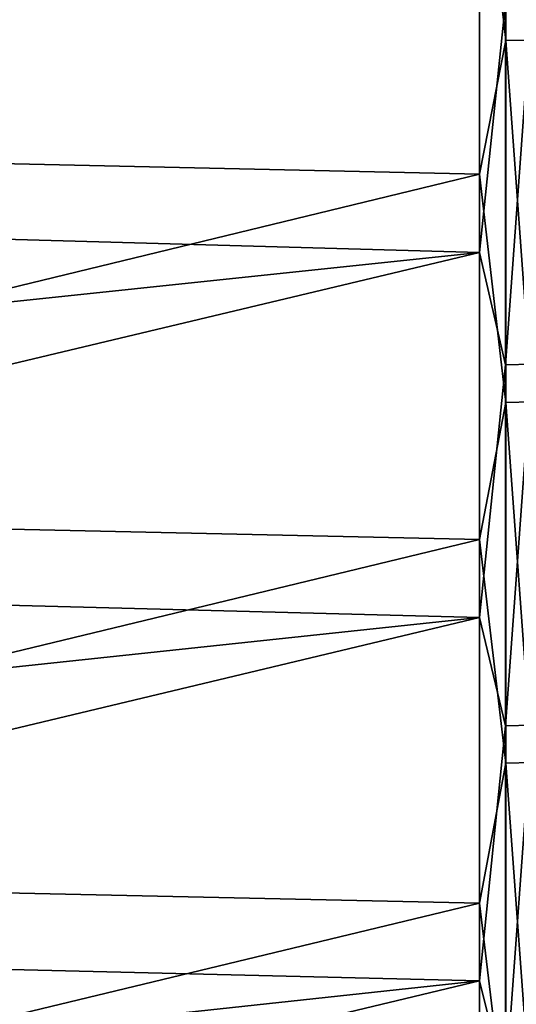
# Model space of a CAD drawing. Header units: metres. Extents: x -2 to 78, y -85 to 85.
# Tile 252 of 256: x 5.5 to 9, y -13.31 to -6.38. Entities that reach past the tile are written whole.
import ezdxf

# ---------------------------------------------------------------- set-up
doc = ezdxf.new("R2010")
doc.units = ezdxf.units.M
doc.layers.add('solid_20004802', color=7, linetype='CONTINUOUS')

msp = doc.modelspace()

# ---------------------------------------------------------------- linework, layer by layer
at = {"layer": 'solid_20004802'}
for points in [[(8.92717, -6.525769, -84.479927), (8.740137, -4.890217, -84.604073), (8.92717, -3.971243, -84.638481)], [(8.92717, -3.971243, -84.638481), (9.112282, -3.969781, -84.607323), (9.112282, -6.523367, -84.44883)], [(8.92717, -6.525769, -84.479927), (8.92717, -3.971243, -84.638481), (9.112282, -6.523367, -84.44883)], [(8.740137, -4.890217, -84.604073), (-0.986912, -7.251961, -84.690079), (-0.986912, -4.672157, -84.871498)], [(8.740137, -4.890217, -84.604073), (8.740137, -7.468043, -84.415596), (-0.986912, -7.251961, -84.690079)], [(8.92717, -6.525769, -84.479927), (8.740137, -7.468043, -84.415596), (8.740137, -4.890217, -84.604073)], [(8.740137, -5.442547, 84.570343), (-0.986912, -5.152715, 84.843674), (-0.986912, -6.450605, 84.754883)], [(8.740137, -5.442547, 84.570343), (-0.986912, -6.450605, 84.754883), (-0.986912, -7.746984, 84.646233)], [(8.740137, -8.019087, 84.365028), (8.740137, -5.442547, 84.570343), (-0.986912, -7.746984, 84.646233)], [(8.924562, -6.259777, 84.500366), (8.740137, -5.442547, 84.570343), (8.740137, -8.019087, 84.365028)], [(8.924562, -6.259777, 84.500366), (8.740137, -8.019087, 84.365028), (8.924562, -8.809088, 84.272751)], [(8.924562, -8.809088, 84.272751), (9.109715, -8.80587, 84.241966), (9.109715, -6.257491, 84.469498)], [(8.924562, -6.259777, 84.500366), (8.924562, -8.809088, 84.272751), (9.109715, -6.257491, 84.469498)], [(8.92717, -9.074342, -84.244286), (8.740137, -7.468043, -84.415596), (8.92717, -6.525769, -84.479927)], [(8.92717, -6.525769, -84.479927), (9.112282, -6.523367, -84.44883), (9.112282, -9.071001, -84.213272)], [(8.92717, -9.074342, -84.244286), (8.92717, -6.525769, -84.479927), (9.112282, -9.071001, -84.213272)], [(8.740137, -7.468043, -84.415596), (-0.986912, -9.825053, -84.43026), (-0.986912, -7.251961, -84.690079)], [(8.740137, -7.468043, -84.415596), (8.740137, -10.038921, -84.148582), (-0.986912, -9.825053, -84.43026)], [(8.92717, -9.074342, -84.244286), (8.740137, -10.038921, -84.148582), (8.740137, -7.468043, -84.415596)], [(8.740137, -8.019087, 84.365028), (-0.986912, -7.746984, 84.646233), (-0.986912, -9.041548, 84.517754)], [(8.740137, -8.019087, 84.365028), (-0.986912, -9.041548, 84.517754), (-0.986912, -10.333994, 84.369476)], [(8.740137, -10.588167, 84.081238), (8.740137, -8.019087, 84.365028), (-0.986912, -10.333994, 84.369476)], [(8.924562, -8.809088, 84.272751), (8.740137, -8.019087, 84.365028), (8.740137, -10.588167, 84.081238)], [(8.924562, -8.809088, 84.272751), (8.740137, -10.588167, 84.081238), (8.924562, -11.350361, 83.968239)], [(8.924562, -11.350361, 83.968239), (9.109715, -11.346215, 83.937576), (9.109715, -8.80587, 84.241966)], [(8.924562, -8.809088, 84.272751), (8.924562, -11.350361, 83.968239), (9.109715, -8.80587, 84.241966)], [(8.92717, -11.614635, -83.931778), (8.740137, -10.038921, -84.148582), (8.92717, -9.074342, -84.244286)], [(8.92717, -9.074342, -84.244286), (9.112282, -9.071001, -84.213272), (9.112282, -11.610359, -83.900879)], [(8.92717, -11.614635, -83.931778), (8.92717, -9.074342, -84.244286), (9.112282, -11.610359, -83.900879)], [(8.740137, -10.038921, -84.148582), (-0.986912, -12.38905, -84.092278), (-0.986912, -9.825053, -84.43026)], [(8.740137, -10.038921, -84.148582), (8.740137, -12.600462, -83.803291), (-0.986912, -12.38905, -84.092278)], [(8.92717, -11.614635, -83.931778), (8.740137, -12.600462, -83.803291), (8.740137, -10.038921, -84.148582)], [(8.740137, -10.588167, 84.081238), (-0.986912, -10.333994, 84.369476), (-0.986912, -11.62402, 84.201439)], [(8.740137, -10.588167, 84.081238), (-0.986912, -11.62402, 84.201439), (-0.986912, -12.911323, 84.01368)], [(8.740137, -13.147399, 83.719231), (8.740137, -10.588167, 84.081238), (-0.986912, -12.911323, 84.01368)], [(8.924562, -11.350361, 83.968239), (8.740137, -10.588167, 84.081238), (8.740137, -13.147399, 83.719231)], [(8.924562, -11.350361, 83.968239), (8.740137, -13.147399, 83.719231), (8.924562, -13.881278, 83.58712)], [(8.924562, -13.881278, 83.58712), (9.109715, -13.876208, 83.556587), (9.109715, -11.346215, 83.937576)], [(8.924562, -11.350361, 83.968239), (8.924562, -13.881278, 83.58712), (9.109715, -11.346215, 83.937576)], [(8.92717, -14.144329, -83.542694), (8.740137, -12.600462, -83.803291), (8.92717, -11.614635, -83.931778)], [(8.92717, -11.614635, -83.931778), (9.112282, -11.610359, -83.900879), (9.112282, -14.139123, -83.51194)], [(8.92717, -14.144329, -83.542694), (8.92717, -11.614635, -83.931778), (9.112282, -14.139123, -83.51194)], [(8.740137, -12.600462, -83.803291), (-0.986912, -14.941577, -83.676453), (-0.986912, -12.38905, -84.092278)], [(8.740137, -12.600462, -83.803291), (8.740137, -15.150281, -83.380051), (-0.986912, -14.941577, -83.676453)], [(8.92717, -14.144329, -83.542694), (8.740137, -15.150281, -83.380051), (8.740137, -12.600462, -83.803291)], [(8.740137, -13.147399, 83.719231), (-0.986912, -12.911323, 84.01368), (-0.986912, -14.195601, 83.806236)], [(8.740137, -13.147399, 83.719231), (-0.986912, -14.195601, 83.806236), (-0.986912, -15.476554, 83.579163)], [(8.740137, -15.6944, 83.27935), (8.740137, -13.147399, 83.719231), (-0.986912, -15.476554, 83.579163)], [(8.924562, -13.881278, 83.58712), (8.740137, -13.147399, 83.719231), (8.740137, -15.6944, 83.27935)]]:
    msp.add_3dface(points, dxfattribs=at)

doc.saveas('drawing.dxf')
